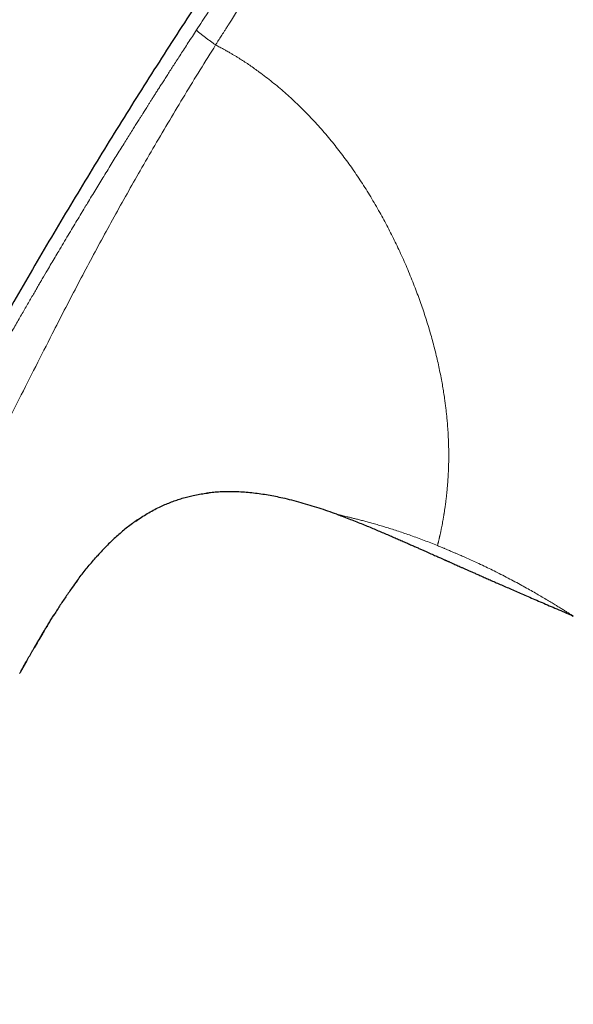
# Model space of a CAD drawing. Header units: millimetres. Extents: x 8 to 932, y 12 to 523.
# Tile 4 of 53: x 151 to 176, y 456 to 500. Entities that reach past the tile are written whole.
import ezdxf

# ---------------------------------------------------------------- set-up
doc = ezdxf.new("R2010")
doc.units = ezdxf.units.MM

msp = doc.modelspace()

# ---------------------------------------------------------------- linework, layer by layer
at = {"color": 7, "linetype": 'Continuous', "lineweight": 30}
for p, q in [((159.901, 478.69), (160.002, 478.702)), ((156.714, 477.437), (156.777, 477.482)), ((165.752, 477.741), (165.751, 477.741)), ((154.955, 475.84), (154.981, 475.869)), ((153.013, 473.188), (153.023, 473.203)), ((176.384, 473.17), (176.385, 473.169)), ((151.81, 471.154), (151.515, 470.63)), ((151.492, 470.589), (151.5, 470.603))]:
    msp.add_line(p, q, dxfattribs=at)
at = {"color": 252, "linetype": 'Continuous', "lineweight": 0}
for points, knots in [([(176.582, 522.767), (176.582, 522.766), (176.58, 522.763), (176.577, 522.755), (176.571, 522.741), (176.564, 522.723), (176.555, 522.701), (176.545, 522.678), (176.535, 522.654), (176.524, 522.63), (176.512, 522.604), (176.498, 522.574), (176.482, 522.543), (176.465, 522.508), (176.445, 522.469), (176.42, 522.422), (176.388, 522.363), (176.35, 522.294), (176.306, 522.216), (176.257, 522.132), (176.207, 522.048), (176.156, 521.964), (176.101, 521.873), (176.053, 521.796), (176.016, 521.738), (175.992, 521.7), (175.968, 521.662), (175.943, 521.622), (175.917, 521.581), (175.89, 521.539), (175.841, 521.462), (175.765, 521.345), (175.657, 521.179), (175.549, 521.013), (175.47, 520.894), (175.43, 520.832), (175.418, 520.815), (175.407, 520.798), (175.395, 520.78), (175.384, 520.763), (175.371, 520.744), (175.336, 520.691), (175.278, 520.604), (175.199, 520.485), (175.113, 520.357), (175.023, 520.223), (174.929, 520.082), (174.839, 519.948), (174.754, 519.823), (174.675, 519.706), (174.602, 519.599), (174.537, 519.502), (174.478, 519.416), (174.429, 519.344), (174.389, 519.284), (174.357, 519.237), (174.335, 519.206), (174.317, 519.18), (174.3, 519.155), (174.277, 519.121), (174.253, 519.086), (174.229, 519.051), (174.204, 519.015), (174.135, 518.914), (174.017, 518.742), (173.851, 518.502), (173.68, 518.256), (173.505, 518.004), (173.323, 517.742), (173.129, 517.463), (172.925, 517.17), (172.712, 516.865), (172.503, 516.566), (172.298, 516.273), (172.098, 515.988), (171.879, 515.677), (171.634, 515.33), (171.356, 514.936), (171.062, 514.522), (170.754, 514.087), (170.462, 513.675), (170.188, 513.289), (169.934, 512.931), (169.645, 512.523), (169.423, 512.21), (169.273, 511.997), (169.225, 511.93), (169.177, 511.862), (169.129, 511.794), (169.08, 511.726), (168.914, 511.49), (168.627, 511.084), (168.218, 510.504), (167.806, 509.918), (167.406, 509.349), (167.02, 508.8), (166.663, 508.291), (166.38, 507.889), (166.216, 507.654), (166.154, 507.566), (166.135, 507.539), (166.116, 507.512), (166.097, 507.485), (166.078, 507.457), (165.992, 507.335), (165.845, 507.125), (165.642, 506.835), (165.453, 506.565), (165.279, 506.316), (165.12, 506.088), (164.994, 505.905), (164.895, 505.764), (164.823, 505.659), (164.755, 505.562), (164.692, 505.472), (164.635, 505.389), (164.566, 505.289), (164.484, 505.169), (164.333, 504.951), (164.132, 504.659), (163.885, 504.299), (163.698, 504.024), (163.567, 503.831), (163.49, 503.718), (163.414, 503.606), (163.339, 503.495), (163.266, 503.386), (163.193, 503.277), (163.007, 503.001), (162.711, 502.558), (162.414, 502.111), (162.229, 501.83), (162.152, 501.712), (162.075, 501.595), (161.998, 501.477), (161.922, 501.361), (161.846, 501.244), (161.771, 501.128), (161.67, 500.974), (161.54, 500.773), (161.376, 500.518), (161.198, 500.241), (161.057, 500.02), (160.955, 499.86), (160.886, 499.753), (160.81, 499.632), (160.727, 499.502), (160.652, 499.384), (160.584, 499.277), (160.521, 499.178), (160.464, 499.087), (160.412, 499.006), (160.373, 498.944), (160.345, 498.9), (160.326, 498.87), (160.313, 498.849), (160.306, 498.838), (160.304, 498.834)], [0, 0, 0, 0, 0.007778, 0.01897, 0.030635, 0.042774, 0.054864, 0.066318, 0.075272, 0.084185, 0.093057, 0.10189, 0.110681, 0.118693, 0.126712, 0.136547, 0.146898, 0.157766, 0.169151, 0.180007, 0.189543, 0.198261, 0.207286, 0.216616, 0.219827, 0.223072, 0.226352, 0.229666, 0.233015, 0.236399, 0.239817, 0.251068, 0.262662, 0.274596, 0.283636, 0.284662, 0.28569, 0.286721, 0.287754, 0.28879, 0.289828, 0.291142, 0.29806, 0.304653, 0.310921, 0.318534, 0.325604, 0.332132, 0.338117, 0.34356, 0.348461, 0.35282, 0.356637, 0.359911, 0.362358, 0.36438, 0.365978, 0.36642, 0.367722, 0.369196, 0.370679, 0.372171, 0.37367, 0.375179, 0.384798, 0.394749, 0.403914, 0.413611, 0.42347, 0.433058, 0.444119, 0.454796, 0.465088, 0.474996, 0.48452, 0.493662, 0.505873, 0.518586, 0.531799, 0.545515, 0.559735, 0.570483, 0.581503, 0.592794, 0.608114, 0.610155, 0.612205, 0.614262, 0.616328, 0.618402, 0.620483, 0.637786, 0.655224, 0.672801, 0.690517, 0.706223, 0.722036, 0.736039, 0.742225, 0.743037, 0.743848, 0.74466, 0.745472, 0.746285, 0.747097, 0.756393, 0.765061, 0.773104, 0.780519, 0.787308, 0.793469, 0.796805, 0.799924, 0.802824, 0.805506, 0.80797, 0.810216, 0.81439, 0.818627, 0.829674, 0.840357, 0.850675, 0.854067, 0.857418, 0.860727, 0.863995, 0.867222, 0.870407, 0.873551, 0.891664, 0.909458, 0.912915, 0.916361, 0.919794, 0.923215, 0.926624, 0.93002, 0.933404, 0.936776, 0.943552, 0.950959, 0.958997, 0.967667, 0.970259, 0.972904, 0.976996, 0.980755, 0.98418, 0.987272, 0.99003, 0.992826, 0.995169, 0.997057, 0.998176, 0.999039, 0.999647, 1, 1, 1, 1]), ([(175.248, 522.227), (175.248, 522.226), (175.247, 522.225), (175.244, 522.219), (175.239, 522.211), (175.233, 522.199), (175.225, 522.185), (175.218, 522.171), (175.212, 522.162), (175.21, 522.158), (175.21, 522.157), (175.209, 522.156), (175.208, 522.154), (175.208, 522.153), (175.206, 522.151), (175.204, 522.147), (175.201, 522.141), (175.196, 522.133), (175.19, 522.122), (175.183, 522.11), (175.175, 522.096), (175.166, 522.08), (175.156, 522.063), (175.145, 522.043), (175.133, 522.022), (175.119, 521.999), (175.104, 521.972), (175.091, 521.95), (175.081, 521.933), (175.077, 521.927), (175.074, 521.921), (175.071, 521.917), (175.069, 521.913), (175.066, 521.909), (175.063, 521.904), (175.059, 521.897), (175.053, 521.887), (175.045, 521.873), (175.035, 521.858), (175.025, 521.841), (175.013, 521.821), (175.003, 521.805), (174.996, 521.795), (174.994, 521.79), (174.991, 521.786), (174.988, 521.781), (174.985, 521.776), (174.982, 521.771), (174.976, 521.762), (174.962, 521.739), (174.938, 521.702), (174.906, 521.652), (174.871, 521.597), (174.83, 521.535), (174.793, 521.478), (174.767, 521.438), (174.758, 521.424), (174.757, 521.423), (174.756, 521.422), (174.755, 521.42), (174.752, 521.415), (174.747, 521.408), (174.741, 521.398), (174.732, 521.385), (174.721, 521.368), (174.707, 521.347), (174.69, 521.322), (174.671, 521.292), (174.648, 521.259), (174.624, 521.222), (174.597, 521.181), (174.567, 521.138), (174.535, 521.09), (174.499, 521.036), (174.46, 520.978), (174.417, 520.916), (174.372, 520.849), (174.323, 520.777), (174.27, 520.7), (174.213, 520.616), (174.169, 520.552), (174.142, 520.513), (174.135, 520.503), (174.132, 520.498), (174.129, 520.494), (174.123, 520.485), (174.11, 520.467), (174.091, 520.439), (174.067, 520.405), (174.041, 520.366), (174.009, 520.321), (173.973, 520.268), (173.932, 520.209), (173.886, 520.143), (173.834, 520.068), (173.777, 519.987), (173.716, 519.898), (173.649, 519.803), (173.576, 519.699), (173.498, 519.588), (173.415, 519.469), (173.325, 519.342), (173.256, 519.244), (173.211, 519.181), (173.194, 519.156), (173.179, 519.135), (173.164, 519.114), (173.15, 519.093), (173.135, 519.072), (173.094, 519.014), (173.026, 518.918), (172.915, 518.762), (172.786, 518.58), (172.638, 518.373), (172.486, 518.159), (172.33, 517.94), (172.169, 517.715), (172.004, 517.484), (171.834, 517.246), (171.66, 517.004), (171.484, 516.758), (171.357, 516.582), (171.282, 516.478), (171.264, 516.453), (171.251, 516.435), (171.241, 516.421), (171.229, 516.405), (171.213, 516.382), (171.192, 516.353), (171.165, 516.315), (171.13, 516.267), (171.087, 516.206), (171.033, 516.131), (170.972, 516.046), (170.904, 515.953), (170.838, 515.859), (170.772, 515.768), (170.709, 515.681), (170.635, 515.578), (170.578, 515.499), (170.54, 515.446), (170.531, 515.433), (170.521, 515.419), (170.511, 515.405), (170.501, 515.392), (170.491, 515.378), (170.481, 515.364), (170.4, 515.251), (170.247, 515.038), (170.02, 514.723), (169.791, 514.404), (169.56, 514.083), (169.329, 513.762), (169.166, 513.534), (169.067, 513.397), (169.034, 513.35), (168.997, 513.299), (168.96, 513.248), (168.924, 513.198), (168.888, 513.147), (168.799, 513.023), (168.665, 512.836), (168.487, 512.589), (168.31, 512.342), (168.127, 512.086), (167.939, 511.823), (167.757, 511.569), (167.582, 511.324), (167.414, 511.089), (167.251, 510.861), (167.093, 510.639), (166.959, 510.451), (166.848, 510.294), (166.761, 510.173), (166.701, 510.088), (166.664, 510.036), (166.647, 510.012), (166.628, 509.986), (166.609, 509.959), (166.535, 509.855), (166.407, 509.675), (166.22, 509.411), (166.031, 509.145), (165.842, 508.878), (165.66, 508.621), (165.516, 508.417), (165.409, 508.265), (165.339, 508.166), (165.275, 508.075), (165.214, 507.989), (165.154, 507.903), (165.093, 507.817), (165.016, 507.708), (164.923, 507.575), (164.813, 507.419), (164.703, 507.263), (164.594, 507.107), (164.483, 506.949), (164.367, 506.784), (164.218, 506.57), (164.076, 506.367), (163.97, 506.215), (163.929, 506.157), (163.915, 506.136), (163.901, 506.115), (163.889, 506.099), (163.876, 506.08), (163.859, 506.055), (163.833, 506.018), (163.801, 505.972), (163.762, 505.916), (163.717, 505.851), (163.666, 505.777), (163.608, 505.694), (163.544, 505.602), (163.474, 505.5), (163.397, 505.389), (163.314, 505.269), (163.25, 505.177), (163.209, 505.116), (163.191, 505.09), (163.173, 505.065), (163.156, 505.039), (163.138, 505.014), (163.121, 504.988), (163.103, 504.963), (163.055, 504.893), (162.866, 504.618), (162.554, 504.163), (162.154, 503.576), (161.881, 503.172), (161.719, 502.932), (161.667, 502.855), (161.62, 502.785), (161.574, 502.717), (161.483, 502.582), (161.301, 502.311), (160.943, 501.777), (160.477, 501.076), (159.95, 500.278), (159.614, 499.766), (159.446, 499.509)], [0, 0, 0, 0, 0.012, 0.023812, 0.035435, 0.046869, 0.056774, 0.066533, 0.071289, 0.071909, 0.072528, 0.073147, 0.073766, 0.074383, 0.074897, 0.077083, 0.079377, 0.083582, 0.088108, 0.092955, 0.098124, 0.103614, 0.109424, 0.115197, 0.121255, 0.1276, 0.134233, 0.141155, 0.142927, 0.144718, 0.145554, 0.146325, 0.147157, 0.14805, 0.149004, 0.150019, 0.152344, 0.154938, 0.157802, 0.160935, 0.164339, 0.168015, 0.168739, 0.169472, 0.170215, 0.170968, 0.171731, 0.172504, 0.173223, 0.176123, 0.18282, 0.189529, 0.19631, 0.20322, 0.211827, 0.215591, 0.216045, 0.216084, 0.21613, 0.216273, 0.216774, 0.217516, 0.218497, 0.219719, 0.221486, 0.223593, 0.226039, 0.228825, 0.231948, 0.235409, 0.238892, 0.242659, 0.246711, 0.251048, 0.255671, 0.26058, 0.265472, 0.270621, 0.27603, 0.281701, 0.287636, 0.288706, 0.289223, 0.28948, 0.289741, 0.290007, 0.291093, 0.293201, 0.295265, 0.2975, 0.300385, 0.303513, 0.306883, 0.310814, 0.315029, 0.319529, 0.324311, 0.329375, 0.334718, 0.340339, 0.346235, 0.352311, 0.358649, 0.360108, 0.361092, 0.362051, 0.363008, 0.363966, 0.364924, 0.365881, 0.371863, 0.377845, 0.386503, 0.395179, 0.403884, 0.412615, 0.421364, 0.430123, 0.439131, 0.448145, 0.456987, 0.465784, 0.467071, 0.468008, 0.468443, 0.468948, 0.469521, 0.470163, 0.471312, 0.472629, 0.474117, 0.476419, 0.479037, 0.48197, 0.485219, 0.488784, 0.4916, 0.494587, 0.497746, 0.502179, 0.50263, 0.503085, 0.503542, 0.504002, 0.504466, 0.504932, 0.505401, 0.505873, 0.516341, 0.526838, 0.537342, 0.547831, 0.558279, 0.568667, 0.569891, 0.571525, 0.573166, 0.574799, 0.576423, 0.578039, 0.579647, 0.588348, 0.595918, 0.603305, 0.611867, 0.62018, 0.628247, 0.635855, 0.643234, 0.650388, 0.657315, 0.664019, 0.668038, 0.671972, 0.675365, 0.675983, 0.676806, 0.677625, 0.678443, 0.679257, 0.687383, 0.695252, 0.703887, 0.712194, 0.720177, 0.727834, 0.731167, 0.734339, 0.737001, 0.739664, 0.742327, 0.74499, 0.747654, 0.752488, 0.757322, 0.762158, 0.766996, 0.771834, 0.776866, 0.782321, 0.791678, 0.795774, 0.796417, 0.797059, 0.797701, 0.798342, 0.798589, 0.799452, 0.800601, 0.802035, 0.803754, 0.805758, 0.808048, 0.810622, 0.813476, 0.816614, 0.820035, 0.823741, 0.827731, 0.828558, 0.829344, 0.83013, 0.830915, 0.8317, 0.832484, 0.833268, 0.834051, 0.838963, 0.85869, 0.876022, 0.893088, 0.895788, 0.898069, 0.900155, 0.902241, 0.904327, 0.912522, 0.927158, 0.953299, 0.976645, 1, 1, 1, 1]), ([(159.446, 499.509), (159.383, 499.412), (159.258, 499.222), (159.076, 498.942), (158.901, 498.673), (158.734, 498.414), (158.574, 498.167), (158.424, 497.935), (158.285, 497.717), (158.154, 497.514), (158.03, 497.321), (157.913, 497.138), (157.802, 496.964), (157.697, 496.8), (157.599, 496.646), (157.507, 496.502), (157.422, 496.367), (157.344, 496.244), (157.272, 496.13), (157.206, 496.027), (157.147, 495.934), (157.103, 495.864), (157.072, 495.815), (157.047, 495.776), (157.016, 495.726), (156.978, 495.666), (156.939, 495.604), (156.899, 495.541), (156.835, 495.439), (156.745, 495.296), (156.621, 495.098), (156.485, 494.881), (156.336, 494.643), (156.178, 494.39), (156.011, 494.122), (155.835, 493.838), (155.653, 493.544), (155.465, 493.239), (155.279, 492.936), (155.094, 492.635), (154.913, 492.338), (154.726, 492.032), (154.59, 491.808), (154.505, 491.668), (154.474, 491.616), (154.442, 491.563), (154.41, 491.51), (154.381, 491.463), (154.329, 491.378), (154.226, 491.207), (154.065, 490.939), (153.87, 490.614), (153.667, 490.276), (153.459, 489.926), (153.262, 489.596), (153.08, 489.288), (152.911, 489.003), (152.721, 488.679), (152.576, 488.433), (152.481, 488.27), (152.456, 488.228), (152.434, 488.19), (152.412, 488.154), (152.391, 488.116), (152.339, 488.028), (152.255, 487.884), (152.137, 487.681), (152.012, 487.467), (151.881, 487.242), (151.746, 487.008), (151.606, 486.766), (151.463, 486.517), (151.313, 486.256), (151.158, 485.985), (150.997, 485.704), (150.837, 485.423), (150.679, 485.146), (150.523, 484.871), (150.413, 484.675), (150.351, 484.566), (150.34, 484.545), (150.33, 484.529), (150.32, 484.512), (150.311, 484.495), (150.301, 484.478), (150.277, 484.435), (150.224, 484.34), (150.122, 484.159), (149.986, 483.916), (149.827, 483.633), (149.663, 483.339), (149.494, 483.036), (149.32, 482.722), (149.145, 482.405), (148.969, 482.085), (148.846, 481.862), (148.777, 481.735), (148.76, 481.705), (148.744, 481.676), (148.728, 481.646), (148.712, 481.617), (148.696, 481.588), (148.656, 481.515), (148.502, 481.233), (148.142, 480.572), (147.798, 479.932), (147.552, 479.474), (147.495, 479.367), (147.433, 479.252), (147.37, 479.134), (147.246, 478.901), (146.997, 478.431), (146.509, 477.506), (145.876, 476.293), (145.164, 474.91), (144.715, 474.021), (144.49, 473.576)], [0, 0, 0, 0, 0.011595, 0.022749, 0.033462, 0.043734, 0.053565, 0.062955, 0.071404, 0.079463, 0.087129, 0.094403, 0.101286, 0.107777, 0.113877, 0.119585, 0.124902, 0.129826, 0.134282, 0.13836, 0.142061, 0.145384, 0.146629, 0.147811, 0.150085, 0.152504, 0.154954, 0.157436, 0.159951, 0.167029, 0.174349, 0.183378, 0.192748, 0.202461, 0.213247, 0.224425, 0.235996, 0.24796, 0.260316, 0.271655, 0.283305, 0.295267, 0.307541, 0.309587, 0.311641, 0.313704, 0.315775, 0.317837, 0.319214, 0.325786, 0.337866, 0.350572, 0.363731, 0.377343, 0.391408, 0.402205, 0.413256, 0.424559, 0.439866, 0.441903, 0.443411, 0.444819, 0.446245, 0.447689, 0.449152, 0.456541, 0.464369, 0.472636, 0.481342, 0.490487, 0.4997, 0.509319, 0.519345, 0.529777, 0.540616, 0.551861, 0.562094, 0.572641, 0.583503, 0.584572, 0.585219, 0.585867, 0.586518, 0.58717, 0.587824, 0.588479, 0.592113, 0.598725, 0.6092, 0.620049, 0.631274, 0.642873, 0.654848, 0.667197, 0.679157, 0.691449, 0.692609, 0.693725, 0.69484, 0.695954, 0.697069, 0.698184, 0.699299, 0.70543, 0.730296, 0.774641, 0.778178, 0.78234, 0.786797, 0.791253, 0.79571, 0.813218, 0.844481, 0.900306, 0.950151, 1, 1, 1, 1]), ([(159.446, 499.509), (159.446, 499.507), (159.447, 499.503), (159.452, 499.494), (159.463, 499.481), (159.48, 499.463), (159.503, 499.44), (159.533, 499.413), (159.57, 499.381), (159.612, 499.345), (159.66, 499.307), (159.712, 499.265), (159.768, 499.221), (159.828, 499.175), (159.89, 499.128), (159.954, 499.081), (160.018, 499.034), (160.081, 498.989), (160.14, 498.947), (160.197, 498.907), (160.251, 498.87), (160.286, 498.846), (160.304, 498.834)], [0, 0, 0, 0, 0.035288, 0.072845, 0.114173, 0.159975, 0.210238, 0.264379, 0.321448, 0.380352, 0.440091, 0.499992, 0.559871, 0.619545, 0.678354, 0.735313, 0.789352, 0.839543, 0.885331, 0.926724, 0.964444, 1, 1, 1, 1]), ([(146.223, 472.611), (146.47, 473.109), (146.964, 474.104), (147.714, 475.591), (148.468, 477.074), (149.226, 478.553), (149.982, 480.02), (150.732, 481.479), (151.475, 482.932), (152.213, 484.39), (152.887, 485.716), (153.498, 486.908), (154.048, 487.965), (154.603, 489.018), (155.167, 490.065), (155.739, 491.107), (156.32, 492.146), (156.928, 493.217), (157.566, 494.32), (158.235, 495.454), (158.913, 496.584), (159.602, 497.712), (160.07, 498.459), (160.304, 498.834)], [0, 0, 0, 0, 0.055922, 0.111786, 0.167598, 0.223362, 0.2791, 0.333864, 0.388697, 0.443625, 0.498626, 0.538655, 0.578682, 0.618681, 0.658633, 0.698572, 0.738546, 0.7786, 0.82275, 0.866968, 0.911231, 0.955561, 1, 1, 1, 1]), ([(160.304, 498.834), (160.337, 498.816), (160.401, 498.781), (160.492, 498.732), (160.574, 498.687), (160.648, 498.647), (160.716, 498.609), (160.787, 498.569), (160.864, 498.526), (160.96, 498.471), (161.066, 498.41), (161.183, 498.34), (161.297, 498.271), (161.443, 498.179), (161.624, 498.062), (161.839, 497.917), (162.054, 497.766), (162.296, 497.591), (162.561, 497.391), (162.85, 497.164), (163.133, 496.932), (163.411, 496.694), (163.689, 496.445), (163.967, 496.185), (164.246, 495.912), (164.521, 495.632), (164.791, 495.343), (165.057, 495.047), (165.312, 494.752), (165.555, 494.458), (165.788, 494.166), (166.017, 493.869), (166.24, 493.567), (166.463, 493.254), (166.684, 492.932), (166.903, 492.599), (167.118, 492.262), (167.327, 491.919), (167.531, 491.572), (167.725, 491.23), (167.909, 490.892), (168.084, 490.559), (168.254, 490.225), (168.419, 489.889), (168.582, 489.543), (168.743, 489.189), (168.902, 488.826), (169.054, 488.464), (169.199, 488.104), (169.337, 487.745), (169.467, 487.394), (169.587, 487.051), (169.7, 486.717), (169.806, 486.385), (169.907, 486.054), (170.004, 485.72), (170.096, 485.383), (170.183, 485.044), (170.264, 484.707), (170.339, 484.373), (170.408, 484.042), (170.468, 483.727), (170.521, 483.429), (170.566, 483.146), (170.599, 482.923), (170.622, 482.758), (170.636, 482.65), (170.649, 482.542), (170.662, 482.435), (170.674, 482.328), (170.691, 482.175), (170.71, 481.977), (170.731, 481.736), (170.748, 481.498), (170.76, 481.293), (170.768, 481.118), (170.774, 480.973), (170.778, 480.83), (170.781, 480.692), (170.784, 480.528), (170.784, 480.339), (170.782, 480.124), (170.778, 479.961), (170.775, 479.85), (170.772, 479.788), (170.77, 479.726), (170.767, 479.664), (170.765, 479.603), (170.762, 479.542), (170.758, 479.481), (170.753, 479.381), (170.744, 479.242), (170.73, 479.068), (170.716, 478.896), (170.701, 478.748), (170.688, 478.622), (170.677, 478.518), (170.665, 478.416), (170.653, 478.319), (170.638, 478.206), (170.62, 478.077), (170.599, 477.932), (170.582, 477.821), (170.569, 477.743), (170.561, 477.695), (170.554, 477.648), (170.546, 477.602), (170.538, 477.555), (170.53, 477.51), (170.516, 477.432), (170.497, 477.325), (170.472, 477.194), (170.45, 477.083), (170.431, 476.991), (170.415, 476.917), (170.405, 476.869), (170.399, 476.843), (170.397, 476.836), (170.396, 476.829), (170.394, 476.822), (170.393, 476.815), (170.391, 476.808), (170.388, 476.793), (170.383, 476.771), (170.375, 476.739), (170.367, 476.706), (170.359, 476.672), (170.35, 476.635), (170.341, 476.598), (170.331, 476.557), (170.321, 476.514), (170.31, 476.469), (170.3, 476.423), (170.289, 476.377), (170.283, 476.347), (170.28, 476.332)], [0, 0, 0, 0, 0.003464, 0.00662, 0.009468, 0.012007, 0.014239, 0.016524, 0.019461, 0.022302, 0.026572, 0.030605, 0.034615, 0.038724, 0.046277, 0.054108, 0.06222, 0.070018, 0.081091, 0.092109, 0.103079, 0.114008, 0.124901, 0.136437, 0.148022, 0.159664, 0.171369, 0.183146, 0.194851, 0.205823, 0.216803, 0.227795, 0.238806, 0.249841, 0.261447, 0.273085, 0.284761, 0.296482, 0.308254, 0.319989, 0.331007, 0.342021, 0.353036, 0.364057, 0.37509, 0.386915, 0.398689, 0.410419, 0.422109, 0.433768, 0.4454, 0.456349, 0.467285, 0.478213, 0.489139, 0.500066, 0.511534, 0.523025, 0.534546, 0.546103, 0.557702, 0.569347, 0.579639, 0.589975, 0.600359, 0.604453, 0.608554, 0.612665, 0.616783, 0.620911, 0.625048, 0.63464, 0.644305, 0.654045, 0.663863, 0.670074, 0.676318, 0.682595, 0.688807, 0.694714, 0.704684, 0.714812, 0.725101, 0.728164, 0.731241, 0.734331, 0.737437, 0.740556, 0.74369, 0.746839, 0.750001, 0.759394, 0.768939, 0.778637, 0.788491, 0.794764, 0.8011, 0.807498, 0.813802, 0.819618, 0.82949, 0.839584, 0.849903, 0.853428, 0.856979, 0.860555, 0.864157, 0.867784, 0.871438, 0.875117, 0.886612, 0.898181, 0.909825, 0.917551, 0.92531, 0.932165, 0.932936, 0.933707, 0.934479, 0.935251, 0.936023, 0.936795, 0.937568, 0.940831, 0.944393, 0.948256, 0.95242, 0.956885, 0.961651, 0.966719, 0.972642, 0.978931, 0.985587, 0.99261, 1, 1, 1, 1]), ([(170.279, 476.332), (170.177, 476.373), (169.974, 476.454), (169.673, 476.57), (169.376, 476.681), (169.084, 476.787), (168.799, 476.886), (168.521, 476.98), (168.25, 477.068), (167.988, 477.15), (167.737, 477.225), (167.499, 477.295), (167.272, 477.359), (167.059, 477.417), (166.858, 477.47), (166.672, 477.518), (166.502, 477.56), (166.348, 477.598), (166.21, 477.632), (166.09, 477.66), (165.987, 477.685), (165.902, 477.705), (165.835, 477.721), (165.787, 477.733), (165.757, 477.74), (165.754, 477.741), (165.752, 477.741)], [0, 0, 0, 0, 0.042291, 0.084299, 0.126195, 0.168246, 0.21001, 0.25164, 0.293993, 0.33594, 0.377628, 0.419208, 0.460828, 0.502639, 0.544333, 0.586248, 0.628549, 0.670275, 0.712158, 0.754369, 0.796196, 0.837997, 0.879959, 0.921854, 0.963521, 1, 1, 1, 1]), ([(170.28, 476.332), (170.31, 476.32), (170.367, 476.296), (170.446, 476.264), (170.513, 476.236), (170.572, 476.212), (170.631, 476.188), (170.698, 476.159), (170.777, 476.126), (170.834, 476.102), (170.864, 476.089)], [0, 0, 0, 0, 0.156541, 0.292048, 0.406528, 0.5, 0.59336, 0.707803, 0.843347, 1, 1, 1, 1]), ([(170.864, 476.089), (170.912, 476.068), (171.002, 476.03), (171.129, 475.976), (171.24, 475.929), (171.338, 475.887), (171.434, 475.845), (171.587, 475.778), (171.8, 475.682), (172.08, 475.553), (172.372, 475.415), (172.673, 475.269), (172.981, 475.116), (173.294, 474.957), (173.61, 474.791), (173.916, 474.628), (174.21, 474.467), (174.488, 474.311), (174.749, 474.162), (174.994, 474.019), (175.222, 473.884), (175.433, 473.757), (175.624, 473.64), (175.795, 473.535), (175.926, 473.454), (176.025, 473.392), (176.098, 473.347), (176.163, 473.306), (176.221, 473.27), (176.26, 473.246), (176.286, 473.23), (176.301, 473.221), (176.315, 473.212), (176.327, 473.205), (176.338, 473.198), (176.348, 473.192), (176.357, 473.187), (176.365, 473.181), (176.372, 473.176), (176.379, 473.172), (176.383, 473.17), (176.385, 473.169)], [0, 0, 0, 0, 0.0165441, 0.0312406, 0.0440908, 0.055097, 0.0651178, 0.0776798, 0.1084436, 0.1399676, 0.1766896, 0.2132968, 0.2499166, 0.2914149, 0.3330296, 0.374942, 0.4169963, 0.458612, 0.4999737, 0.5415214, 0.5831375, 0.6250144, 0.6667491, 0.7083654, 0.7500522, 0.7750607, 0.8000289, 0.8249984, 0.8500106, 0.8751068, 0.8844931, 0.8937207, 0.9027919, 0.9117093, 0.9204758, 0.9290941, 0.9375672, 0.9491976, 0.9634758, 0.9804084, 1, 1, 1, 1])]:
    msp.add_open_spline(points, degree=3, knots=knots, dxfattribs=at)
at = {"color": 7, "linetype": 'Continuous', "lineweight": 30}
for points, knots in [([(175.248, 522.227), (174.904, 521.804), (174.217, 520.958), (173.198, 519.683), (172.187, 518.404), (171.186, 517.12), (170.195, 515.833), (169.233, 514.565), (168.297, 513.318), (167.389, 512.092), (166.489, 510.862), (165.598, 509.629), (164.681, 508.344), (163.739, 507.007), (162.773, 505.616), (161.817, 504.221), (160.872, 502.822), (159.937, 501.418), (159.011, 500.009), (158.096, 498.595), (157.19, 497.177), (156.295, 495.753), (155.409, 494.326), (154.533, 492.893), (153.666, 491.456), (152.809, 490.014), (151.962, 488.568), (151.124, 487.116), (150.283, 485.637), (149.438, 484.13), (148.59, 482.595), (147.753, 481.055), (146.925, 479.509), (146.108, 477.958), (145.277, 476.357), (144.433, 474.703), (143.577, 472.998), (142.732, 471.287), (141.899, 469.569), (141.083, 467.856), (140.282, 466.147), (139.497, 464.443), (138.723, 462.733), (137.96, 461.017), (137.207, 459.295), (136.465, 457.567), (135.733, 455.834), (135.062, 454.22), (134.451, 452.725), (133.898, 451.351), (133.353, 449.973), (132.843, 448.662), (132.367, 447.417), (131.925, 446.239), (131.49, 445.059), (131.063, 443.876), (130.644, 442.69), (130.242, 441.524), (129.856, 440.378), (129.487, 439.252), (129.127, 438.124), (128.776, 436.993), (128.435, 435.859), (128.105, 434.722), (127.785, 433.583), (127.477, 432.441), (127.18, 431.297), (126.895, 430.157), (126.624, 429.02), (126.365, 427.888), (126.116, 426.754), (125.96, 425.996), (125.881, 425.616)], [0, 0, 0, 0, 0.014954, 0.029882, 0.044786, 0.059666, 0.074523, 0.089358, 0.103326, 0.117276, 0.131208, 0.145123, 0.159023, 0.174517, 0.189994, 0.205453, 0.220895, 0.236322, 0.251734, 0.267133, 0.282519, 0.297893, 0.313257, 0.32861, 0.343953, 0.359289, 0.374617, 0.389938, 0.405254, 0.421293, 0.437328, 0.45336, 0.469388, 0.485415, 0.501442, 0.518887, 0.536333, 0.553782, 0.571233, 0.58869, 0.605839, 0.622995, 0.640158, 0.65733, 0.674511, 0.691703, 0.708907, 0.726124, 0.73966, 0.753202, 0.766749, 0.7803, 0.7918, 0.803301, 0.814802, 0.826303, 0.837802, 0.849299, 0.860136, 0.870971, 0.881802, 0.892629, 0.903453, 0.914274, 0.925091, 0.935905, 0.946716, 0.957526, 0.968143, 0.97876, 0.989379, 1, 1, 1, 1]), ([(165.751, 477.741), (165.618, 477.789), (165.353, 477.883), (164.951, 478.017), (164.548, 478.144), (164.142, 478.262), (163.733, 478.371), (163.351, 478.462), (162.996, 478.538), (162.67, 478.598), (162.342, 478.651), (162.012, 478.693), (161.681, 478.726), (161.366, 478.746), (161.066, 478.756), (160.783, 478.756), (160.5, 478.746), (160.217, 478.726), (160.018, 478.707), (159.912, 478.692), (159.901, 478.69)], [0, 0, 0, 0, 0.070677, 0.141353, 0.212039, 0.282731, 0.353421, 0.424114, 0.479663, 0.535206, 0.590744, 0.646286, 0.701838, 0.757386, 0.804719, 0.852048, 0.899386, 0.946731, 0.994073, 1, 1, 1, 1]), ([(156.714, 477.437), (156.735, 477.452), (156.839, 477.527), (157.033, 477.653), (157.297, 477.813), (157.567, 477.961), (157.827, 478.09), (158.078, 478.201), (158.316, 478.297), (158.557, 478.383), (158.802, 478.461), (159.05, 478.529), (159.309, 478.591), (159.581, 478.644), (159.816, 478.681), (159.957, 478.697), (160.003, 478.702)], [0, 0, 0, 0, 0.021752, 0.108194, 0.19465, 0.281104, 0.367557, 0.439612, 0.511675, 0.583738, 0.655797, 0.727847, 0.799884, 0.880557, 0.961239, 1, 1, 1, 1]), ([(156.784, 477.487), (156.709, 477.434), (156.556, 477.328), (156.333, 477.157), (156.112, 476.977), (155.899, 476.793), (155.692, 476.603), (155.491, 476.409), (155.295, 476.21), (155.089, 475.992), (154.953, 475.837), (154.878, 475.752)], [0, 0, 0, 0, 0.106356, 0.216295, 0.326239, 0.4362, 0.544212, 0.652221, 0.760215, 0.868208, 1, 1, 1, 1]), ([(165.752, 477.741), (165.832, 477.712), (166.011, 477.647), (166.285, 477.543), (166.572, 477.432), (166.847, 477.322), (167.113, 477.214), (167.368, 477.109), (167.614, 477.006), (167.853, 476.904), (168.086, 476.805), (168.312, 476.707), (168.527, 476.613), (168.732, 476.524), (168.926, 476.438), (169.109, 476.358), (169.28, 476.282), (169.44, 476.211), (169.59, 476.145), (169.73, 476.083), (169.861, 476.025), (169.981, 475.971), (170.092, 475.921), (170.194, 475.876), (170.286, 475.835), (170.368, 475.799), (170.441, 475.766), (170.505, 475.738), (170.559, 475.713), (170.602, 475.694), (170.634, 475.68), (170.658, 475.67), (170.681, 475.659), (170.708, 475.647), (170.744, 475.631), (170.788, 475.612), (170.842, 475.588), (170.905, 475.56), (170.977, 475.528), (171.059, 475.491), (171.151, 475.45), (171.252, 475.405), (171.363, 475.356), (171.482, 475.303), (171.61, 475.246), (171.746, 475.186), (171.892, 475.122), (172.054, 475.05), (172.235, 474.971), (172.434, 474.883), (172.645, 474.79), (172.868, 474.692), (173.101, 474.59), (173.345, 474.484), (173.599, 474.373), (173.864, 474.257), (174.143, 474.136), (174.436, 474.009), (174.742, 473.877), (175.06, 473.739), (175.391, 473.597), (175.733, 473.449), (176.065, 473.306), (176.284, 473.213), (176.384, 473.17)], [0, 0, 0, 0, 0.021996, 0.04943, 0.075972, 0.101625, 0.126392, 0.150275, 0.173275, 0.195392, 0.217618, 0.238876, 0.259167, 0.27849, 0.296847, 0.314236, 0.330243, 0.345333, 0.359505, 0.372759, 0.385095, 0.396514, 0.407015, 0.416601, 0.425293, 0.433096, 0.440011, 0.446038, 0.451176, 0.455426, 0.458136, 0.4603, 0.462103, 0.464621, 0.468029, 0.472243, 0.477316, 0.483247, 0.490036, 0.497831, 0.506516, 0.516092, 0.526557, 0.537912, 0.549931, 0.562808, 0.576544, 0.591139, 0.608829, 0.627636, 0.647559, 0.668599, 0.690755, 0.713602, 0.737526, 0.762526, 0.788604, 0.816323, 0.845164, 0.875126, 0.90621, 0.938415, 0.971741, 1, 1, 1, 1]), ([(154.043, 474.71), (154.101, 474.787), (154.216, 474.942), (154.394, 475.171), (154.576, 475.398), (154.763, 475.621), (154.898, 475.778), (154.972, 475.86), (154.981, 475.869)], [0, 0, 0, 0, 0.193956, 0.388394, 0.583327, 0.778529, 0.973644, 1, 1, 1, 1]), ([(154.072, 474.748), (154, 474.65), (153.827, 474.416), (153.565, 474.037), (153.284, 473.616), (153.103, 473.33), (153.013, 473.188)], [0, 0, 0, 0, 0.193819, 0.462916, 0.732098, 1, 1, 1, 1]), ([(152.272, 471.959), (152.272, 471.959), (152.271, 471.958), (152.273, 471.961), (152.278, 471.97), (152.287, 471.985), (152.296, 472.001), (152.307, 472.019), (152.322, 472.045), (152.341, 472.078), (152.362, 472.113), (152.382, 472.148), (152.404, 472.184), (152.425, 472.221), (152.446, 472.256), (152.463, 472.285), (152.479, 472.311), (152.492, 472.334), (152.502, 472.351), (152.51, 472.364), (152.515, 472.372), (152.518, 472.378), (152.521, 472.382), (152.524, 472.387), (152.527, 472.393), (152.532, 472.401), (152.538, 472.411), (152.545, 472.423), (152.555, 472.439), (152.566, 472.458), (152.581, 472.483), (152.599, 472.513), (152.62, 472.548), (152.647, 472.593), (152.68, 472.648), (152.719, 472.712), (152.764, 472.786), (152.814, 472.867), (152.868, 472.955), (152.921, 473.041), (152.973, 473.124), (153.007, 473.177), (153.023, 473.203)], [0, 0, 0, 0, 0.004008, 0.025852, 0.046329, 0.065827, 0.0755, 0.085328, 0.101854, 0.11957, 0.137634, 0.155638, 0.173429, 0.195223, 0.216568, 0.237848, 0.259516, 0.289471, 0.320873, 0.353632, 0.387435, 0.421834, 0.45631, 0.490317, 0.523321, 0.55484, 0.577278, 0.598578, 0.618738, 0.637884, 0.656318, 0.674549, 0.693244, 0.712895, 0.740944, 0.771124, 0.803104, 0.843102, 0.883828, 0.924142, 0.962995, 1, 1, 1, 1]), ([(152.743, 472.751), (152.656, 472.607), (152.455, 472.274), (152.259, 471.937), (152.148, 471.746)], [0, 0, 0, 0, 0.431284, 1, 1, 1, 1]), ([(151.492, 470.589), (151.494, 470.593), (151.506, 470.613), (151.528, 470.653), (151.562, 470.714), (151.602, 470.785), (151.647, 470.865), (151.695, 470.95), (151.745, 471.038), (151.8, 471.136), (151.861, 471.244), (151.927, 471.359), (151.991, 471.471), (152.046, 471.568), (152.092, 471.647), (152.128, 471.711), (152.162, 471.77), (152.193, 471.824), (152.221, 471.872), (152.243, 471.909), (152.259, 471.937), (152.271, 471.958), (152.281, 471.974), (152.287, 471.985), (152.289, 471.989), (152.289, 471.989), (152.289, 471.989)], [0, 0, 0, 0, 0.006599, 0.040177, 0.075875, 0.121749, 0.170809, 0.222723, 0.276974, 0.33284, 0.403835, 0.474857, 0.544638, 0.612061, 0.655256, 0.696818, 0.736659, 0.774818, 0.8115, 0.847119, 0.873532, 0.900076, 0.927179, 0.955314, 0.984971, 1, 1, 1, 1])]:
    msp.add_open_spline(points, degree=3, knots=knots, dxfattribs=at)

doc.saveas('drawing.dxf')
